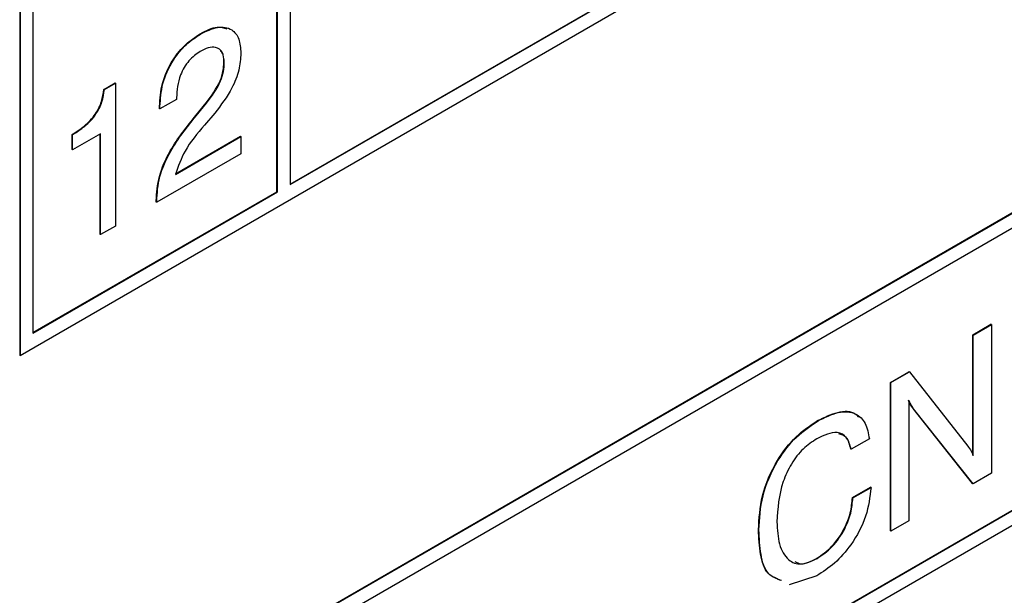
# Model space of a CAD drawing. Header units: millimetres. Extents: x 11 to 190, y 5 to 296.
# Tile 47 of 71: x 152.14 to 160.25, y 225.85 to 230.6. Entities that reach past the tile are written whole.
import ezdxf

# ---------------------------------------------------------------- set-up
doc = ezdxf.new("R2010")
doc.units = ezdxf.units.MM
doc.layers.add('標註文字', color=4, linetype='Continuous')

msp = doc.modelspace()

# ---------------------------------------------------------------- linework, layer by layer
at = {"layer": '標註文字'}
for p, q in [((152.1364, 253.0614), (152.1364, 227.8303)), ((152.1399, 253.0594), (152.1399, 227.8283)), ((154.3673, 251.7731), (154.3673, 229.2366)), ((154.2577, 229.1774), (154.2577, 251.7098)), ((154.2612, 229.1754), (154.2612, 251.7119)), ((152.246, 250.5485), (152.246, 228.012)), ((154.3673, 229.2407), (166.9856, 236.5251)), ((154.3673, 229.2366), (166.9892, 236.523)), ((152.1399, 227.8283), (167.0952, 236.4618)), ((167.0917, 232.9119), (152.1364, 224.2783)), ((167.0952, 232.9098), (152.1399, 224.2763)), ((166.9892, 232.7261), (152.246, 224.2151)), ((153.6283, 230.4776), (153.6248, 230.4796)), ((152.246, 221.892), (166.9856, 230.401)), ((152.246, 221.8879), (166.9892, 230.399)), ((166.9892, 230.2765), (152.246, 221.7654)), ((153.8234, 230.2423), (153.8198, 230.2443)), ((152.8308, 230.0213), (152.9224, 230.0741)), ((152.8343, 230.0192), (152.9259, 230.0721)), ((152.9259, 230.0721), (152.9224, 230.0741)), ((152.9259, 230.0721), (152.9259, 228.8944)), ((152.8343, 230.0192), (152.8308, 230.0213)), ((153.429, 229.9386), (153.293, 229.8601)), ((153.429, 229.9523), (153.429, 229.9386)), ((153.5887, 229.8062), (153.6734, 229.9098)), ((153.5922, 229.8041), (153.677, 229.9078)), ((153.677, 229.9078), (153.6734, 229.9098)), ((153.2895, 229.8621), (153.2895, 229.8825)), ((153.293, 229.8804), (153.2895, 229.8825)), ((153.293, 229.8601), (153.2895, 229.8621)), ((153.293, 229.8601), (153.293, 229.8804)), ((153.7441, 229.8256), (153.6596, 229.7262)), ((153.5922, 229.8041), (153.5887, 229.8062)), ((152.8035, 229.656), (152.5723, 229.5225)), ((152.8035, 228.8237), (152.8035, 229.656)), ((152.5688, 229.5246), (152.5688, 229.6502)), ((152.5723, 229.6482), (152.5688, 229.6502)), ((152.5723, 229.5225), (152.5723, 229.6482)), ((152.8, 228.8258), (152.8, 229.6539)), ((153.4197, 229.3208), (153.9594, 229.6323)), ((153.4219, 229.3262), (153.9558, 229.6344)), ((153.9594, 229.6323), (153.9558, 229.6344)), ((153.9594, 229.6323), (153.9594, 229.491)), ((152.5723, 229.5225), (152.5688, 229.5246)), ((153.9594, 229.491), (153.2658, 229.0907)), ((152.246, 228.0161), (154.2577, 229.1774)), ((152.246, 228.012), (154.2612, 229.1754)), ((154.2612, 229.1754), (154.2577, 229.1774)), ((153.2623, 229.0927), (153.2623, 229.1023)), ((153.2658, 229.1002), (153.2623, 229.1023)), ((153.2658, 229.0907), (153.2623, 229.0927)), ((153.2658, 229.0907), (153.2658, 229.1002)), ((152.9259, 228.8944), (152.8035, 228.8237)), ((152.8035, 228.8237), (152.8, 228.8258)), ((159.9948, 227.9984), (160.1444, 228.0847)), ((159.9983, 227.9963), (160.1479, 228.0827)), ((160.1479, 228.0827), (160.1444, 228.0847)), ((160.1479, 228.0827), (160.1479, 226.8579)), ((159.9948, 227.0057), (159.9948, 227.9984)), ((159.9983, 227.9963), (159.9948, 227.9984)), ((159.9983, 227.0036), (159.9983, 227.9963)), ((152.1399, 227.8283), (152.1364, 227.8303)), ((159.3149, 227.6059), (159.4681, 227.6943)), ((159.3184, 227.6038), (159.4716, 227.6923)), ((159.4716, 227.6923), (159.4681, 227.6943)), ((159.4716, 227.6923), (159.9531, 227.0805)), ((159.3149, 226.3811), (159.3149, 227.6059)), ((159.3184, 227.6038), (159.3149, 227.6059)), ((159.3184, 226.379), (159.3184, 227.6038)), ((159.468, 227.4581), (159.468, 226.4654)), ((159.9927, 226.7723), (159.5016, 227.391)), ((159.5052, 227.389), (159.5016, 227.391)), ((159.9962, 226.7703), (159.5052, 227.389)), ((158.7182, 227.2887), (158.7146, 227.2908)), ((159.1416, 227.1406), (158.992, 227.0543)), ((158.992, 227.0543), (158.9885, 227.0563)), ((160.1479, 226.8579), (159.9962, 226.7703)), ((159.0021, 226.6559), (159.1517, 226.7422)), ((159.0056, 226.6538), (159.1552, 226.7402)), ((159.1552, 226.7402), (159.1517, 226.7422)), ((159.9962, 226.7703), (159.9927, 226.7723)), ((159.0056, 226.6538), (159.0021, 226.6559)), ((159.468, 226.4654), (159.3184, 226.379)), ((158.2305, 226.3902), (158.227, 226.3922)), ((159.3184, 226.379), (159.3149, 226.3811)), ((158.7101, 226.1535), (158.7066, 226.1555)), ((158.7073, 226.0105), (158.4804, 225.9383))]:
    msp.add_line(p, q, dxfattribs=at)
for points, knots in [([(153.2895, 229.8825), (153.2932, 229.9441), (153.3006, 230.0669), (153.3857, 230.2574), (153.5039, 230.4006), (153.5844, 230.4533), (153.6248, 230.4796)], [0, 0, 0, 0, 0.280451, 0.559362, 0.779308, 1, 1, 1, 1]), ([(153.293, 229.8804), (153.2968, 229.942), (153.3042, 230.0648), (153.3892, 230.2554), (153.5074, 230.3985), (153.588, 230.4512), (153.6283, 230.4776)], [0, 0, 0, 0, 0.280451, 0.559362, 0.779308, 1, 1, 1, 1]), ([(153.6248, 230.4796), (153.6732, 230.5053), (153.7551, 230.5486), (153.819, 230.528), (153.8451, 230.5196)], [0, 0, 0, 0, 0.591071, 1, 1, 1, 1]), ([(153.6283, 230.4776), (153.6757, 230.5009), (153.7702, 230.5474), (153.8842, 230.5267), (153.9505, 230.4433), (153.9564, 230.3608), (153.9594, 230.3196)], [0, 0, 0, 0, 0.28044, 0.559681, 0.779592, 1, 1, 1, 1]), ([(153.6251, 230.3344), (153.5927, 230.3117), (153.528, 230.2664), (153.4412, 230.1151), (153.4337, 230.0141), (153.429, 229.9523)], [0, 0, 0, 0, 0.280515, 0.560274, 1, 1, 1, 1]), ([(153.8234, 230.2423), (153.8204, 230.2733), (153.8145, 230.3352), (153.7585, 230.3733), (153.6915, 230.3686), (153.6473, 230.3458), (153.6251, 230.3344)], [0, 0, 0, 0, 0.279632, 0.558499, 0.779024, 1, 1, 1, 1]), ([(153.9594, 230.3196), (153.9564, 230.2737), (153.9505, 230.1822), (153.8794, 230.0006), (153.7954, 229.892), (153.7441, 229.8256)], [0, 0, 0, 0, 0.280338, 0.560217, 1, 1, 1, 1]), ([(153.8198, 230.2443), (153.8192, 230.2784), (153.8183, 230.3198), (153.7947, 230.3348), (153.7906, 230.3375)], [0, 0, 0, 0, 0.823299, 1, 1, 1, 1]), ([(153.6734, 229.9098), (153.7174, 229.9686), (153.7787, 230.0507), (153.8158, 230.172), (153.8185, 230.2202), (153.8198, 230.2443)], [0, 0, 0, 0, 0.558188, 0.779027, 1, 1, 1, 1]), ([(153.677, 229.9078), (153.7209, 229.9666), (153.7822, 230.0487), (153.8193, 230.1699), (153.822, 230.2182), (153.8234, 230.2423)], [0, 0, 0, 0, 0.558188, 0.779027, 1, 1, 1, 1]), ([(152.5688, 229.6502), (152.6026, 229.6716), (152.6699, 229.7144), (152.7609, 229.8072), (152.8169, 229.922), (152.8261, 229.9881), (152.8308, 230.0213)], [0, 0, 0, 0, 0.281049, 0.560307, 0.779643, 1, 1, 1, 1]), ([(152.5723, 229.6482), (152.6061, 229.6696), (152.6734, 229.7123), (152.7645, 229.8052), (152.8204, 229.92), (152.8297, 229.9861), (152.8343, 230.0192)], [0, 0, 0, 0, 0.281049, 0.560307, 0.779643, 1, 1, 1, 1]), ([(153.2623, 229.1023), (153.2665, 229.1684), (153.2748, 229.3006), (153.391, 229.5606), (153.5136, 229.7129), (153.5887, 229.8062)], [0, 0, 0, 0, 0.28, 0.559238, 1, 1, 1, 1]), ([(153.2658, 229.1002), (153.27, 229.1664), (153.2783, 229.2985), (153.3946, 229.5586), (153.5172, 229.7109), (153.5922, 229.8041)], [0, 0, 0, 0, 0.28, 0.559238, 1, 1, 1, 1]), ([(153.6596, 229.7262), (153.6012, 229.6577), (153.4974, 229.5359), (153.4433, 229.3862), (153.4197, 229.3208)], [0, 0, 0, 0, 0.5626355, 1, 1, 1, 1]), ([(159.5016, 227.391), (159.4937, 227.4028), (159.4796, 227.4239), (159.4691, 227.449), (159.4644, 227.4601)], [0, 0, 0, 0, 0.559938, 1, 1, 1, 1]), ([(159.5052, 227.389), (159.4972, 227.4008), (159.4831, 227.4219), (159.4726, 227.447), (159.468, 227.4581)], [0, 0, 0, 0, 0.559938, 1, 1, 1, 1]), ([(158.7146, 227.2908), (158.7702, 227.3178), (158.8811, 227.3719), (159.0043, 227.374), (159.0445, 227.3286), (159.0534, 227.3186)], [0, 0, 0, 0, 0.438856, 0.876158, 1, 1, 1, 1]), ([(158.7182, 227.2887), (158.7745, 227.3168), (158.8869, 227.3729), (159.0268, 227.3612), (159.1164, 227.2769), (159.1332, 227.1861), (159.1416, 227.1406)], [0, 0, 0, 0, 0.280432, 0.559872, 0.779761, 1, 1, 1, 1]), ([(158.227, 226.3922), (158.2323, 226.4837), (158.2428, 226.6664), (158.3617, 226.9505), (158.5341, 227.1713), (158.6544, 227.2509), (158.7146, 227.2908)], [0, 0, 0, 0, 0.2805562, 0.5596713, 0.7795127, 1, 1, 1, 1]), ([(158.2305, 226.3902), (158.2358, 226.4817), (158.2463, 226.6643), (158.3653, 226.9484), (158.5377, 227.1693), (158.6579, 227.2489), (158.7182, 227.2887)], [0, 0, 0, 0, 0.2805562, 0.5596713, 0.7795127, 1, 1, 1, 1]), ([(158.7088, 227.142), (158.6705, 227.1166), (158.5941, 227.066), (158.4936, 226.9362), (158.3954, 226.7205), (158.3864, 226.565), (158.3801, 226.4559)], [0, 0, 0, 0, 0.187134, 0.373791, 0.560851, 1, 1, 1, 1]), ([(158.992, 227.0543), (158.9822, 227.0896), (158.9625, 227.1601), (158.8626, 227.2126), (158.7671, 227.1688), (158.7088, 227.142)], [0, 0, 0, 0, 0.2809599, 0.5610692, 1, 1, 1, 1]), ([(158.9885, 227.0563), (158.9794, 227.0933), (158.9635, 227.1579), (158.9128, 227.1757), (158.8911, 227.1833)], [0, 0, 0, 0, 0.572803, 1, 1, 1, 1]), ([(159.9531, 227.0805), (159.9627, 227.0676), (159.98, 227.0445), (159.9927, 227.0161), (159.9983, 227.0036)], [0, 0, 0, 0, 0.560054, 1, 1, 1, 1]), ([(159.1552, 226.7402), (159.1461, 226.6619), (159.128, 226.5055), (159.0054, 226.2757), (158.8567, 226.1074), (158.7572, 226.0429), (158.7073, 226.0105)], [0, 0, 0, 0, 0.2798315, 0.5589253, 0.7792295, 1, 1, 1, 1]), ([(158.7066, 226.1555), (158.7497, 226.1849), (158.8358, 226.2437), (158.935, 226.3882), (158.9908, 226.5328), (158.9983, 226.6148), (159.0021, 226.6559)], [0, 0, 0, 0, 0.279975, 0.559244, 0.779377, 1, 1, 1, 1]), ([(158.7101, 226.1535), (158.7532, 226.1829), (158.8394, 226.2416), (158.9385, 226.3862), (158.9944, 226.5308), (159.0019, 226.6128), (159.0056, 226.6538)], [0, 0, 0, 0, 0.279975, 0.559244, 0.779377, 1, 1, 1, 1]), ([(158.3801, 226.4559), (158.3833, 226.3922), (158.3895, 226.2651), (158.4608, 226.1394), (158.5758, 226.0921), (158.6653, 226.133), (158.7101, 226.1535)], [0, 0, 0, 0, 0.280941, 0.560693, 0.780282, 1, 1, 1, 1]), ([(158.4145, 225.974), (158.3763, 225.9877), (158.2897, 226.019), (158.2371, 226.1869), (158.2304, 226.3237), (158.227, 226.3922)], [0, 0, 0, 0, 0.282993, 0.6410505, 1, 1, 1, 1]), ([(158.4181, 225.9719), (158.3798, 225.9857), (158.2932, 226.0169), (158.2406, 226.1848), (158.2339, 226.3217), (158.2305, 226.3902)], [0, 0, 0, 0, 0.282993, 0.6410505, 1, 1, 1, 1]), ([(158.5259, 226.1289), (158.5423, 226.121), (158.5917, 226.097), (158.6605, 226.132), (158.7066, 226.1555)], [0, 0, 0, 0, 0.3302692, 1, 1, 1, 1])]:
    msp.add_open_spline(points, degree=3, knots=knots, dxfattribs=at)

doc.saveas('drawing.dxf')
